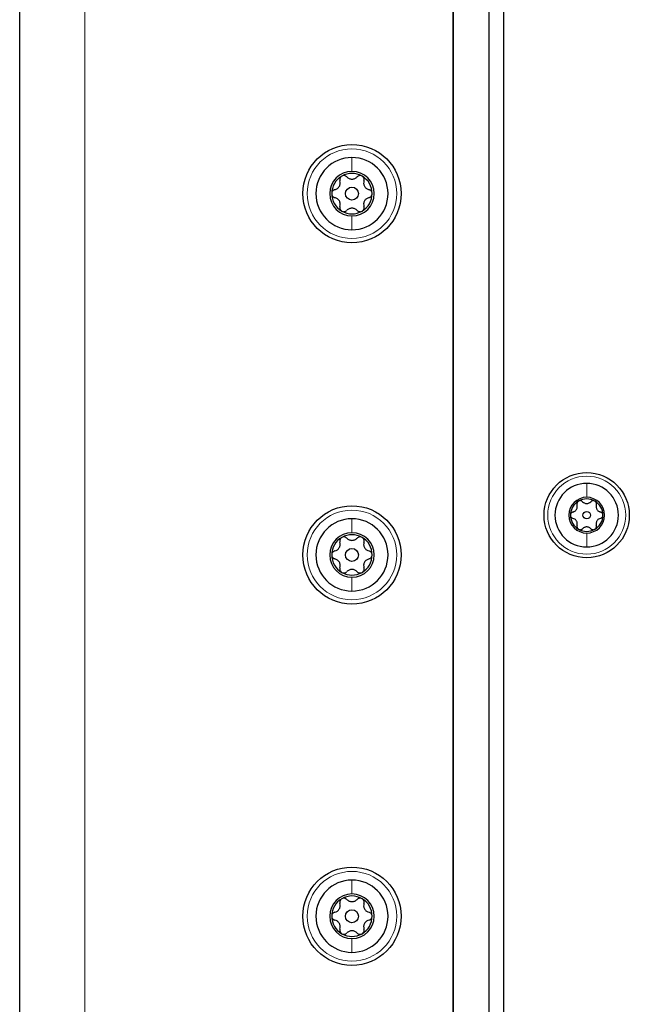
# Model space of a CAD drawing. Header units: millimetres. Extents: x 5 to 418, y 2 to 292.
# Tile 81 of 90: x 192 to 207, y 177 to 200. Entities that reach past the tile are written whole.
import ezdxf

# ---------------------------------------------------------------- set-up
doc = ezdxf.new("R2010")
doc.units = ezdxf.units.MM

msp = doc.modelspace()

# ---------------------------------------------------------------- linework, layer by layer
at = {"color": 7, "linetype": 'Continuous', "lineweight": 25}
for p, q in [((192.4889, 98.6404), (192.4889, 260.3071)), ((202.4889, 164.0571), (202.4889, 249.7237)), ((203.3222, 164.0571), (203.3222, 249.7237)), ((203.3222, 106.2237), (203.3222, 249.0571)), ((202.4889, 248.6345), (202.4889, 151.163)), ((203.6556, 217.9737), (203.6556, 158.6404))]:
    msp.add_line(p, q, dxfattribs=at)
at = {"color": 7, "linetype": 'Continuous', "lineweight": 18}
msp.add_line((193.9889, 260.3071), (193.9889, 98.6404), dxfattribs=at)
at = {"color": 7, "linetype": 'Continuous', "lineweight": 25}
for centre, radius in [((200.1556, 195.7237), 1.1333), ((200.1556, 195.7237), 0.1491), ((205.5722, 188.3071), 0.9833), ((200.1556, 187.3904), 1.1333), ((205.5722, 188.3071), 0.0863), ((200.1556, 187.3904), 0.1491), ((200.1556, 179.0571), 1.1333), ((200.1556, 179.0571), 0.1491)]:
    msp.add_circle(centre, radius, dxfattribs=at)
at = {"color": 7, "linetype": 'Continuous', "lineweight": 18}
for centre, radius in [((200.1556, 195.7237), 1.0333), ((205.5722, 188.3071), 0.9), ((200.1556, 187.3904), 1.0333), ((200.1556, 179.0571), 1.0333)]:
    msp.add_circle(centre, radius, dxfattribs=at)
at = {"color": 7, "linetype": 'Continuous', "lineweight": 25}
for centre, radius, start, end in [((200.1556, 195.7237), 0.8333, 90, 270), ((200.1556, 195.7237), 0.8333, 270, 90), ((200.1556, 195.7237), 0.5133, 90, 270), ((200.1556, 195.7237), 0.5133, 270, 90), ((200.1556, 195.7237), 0.4667, 120, 180), ((200.1556, 195.7237), 0.4667, 60, 120), ((200.1556, 195.7237), 0.4667, 0, 60), ((200.1556, 195.7237), 0.4667, 180, 240), ((200.1556, 195.7237), 0.4667, 300, 0), ((200.1556, 195.7237), 0.4667, 240, 300), ((205.5722, 188.3071), 0.7333, 90, 270), ((205.5722, 188.3071), 0.7333, 270, 90), ((205.5722, 188.3071), 0.4125, 90, 270), ((205.5722, 188.3071), 0.4125, 270, 90), ((205.5722, 188.3071), 0.375, 120, 180), ((205.5722, 188.3071), 0.375, 60, 120), ((205.5722, 188.3071), 0.375, 360, 60), ((205.5722, 188.3071), 0.375, 180, 240), ((205.5722, 188.3071), 0.375, 300, 360), ((200.1556, 187.3904), 0.8333, 90, 270), ((200.1556, 187.3904), 0.8333, 270, 90), ((200.1556, 187.3904), 0.5133, 90, 270), ((200.1556, 187.3904), 0.4667, 60, 120), ((200.1556, 187.3904), 0.5133, 270, 90), ((205.5722, 188.3071), 0.375, 240, 300), ((200.1556, 187.3904), 0.4667, 120, 180), ((200.1556, 187.3904), 0.4667, 360, 60), ((200.1556, 187.3904), 0.4667, 180, 240), ((200.1556, 187.3904), 0.4667, 300, 360), ((200.1556, 187.3904), 0.4667, 240, 300), ((200.1556, 179.0571), 0.8333, 90, 270), ((200.1556, 179.0571), 0.8333, 270, 90), ((200.1556, 179.0571), 0.5133, 90, 270), ((200.1556, 179.0571), 0.4667, 120, 180), ((200.1556, 179.0571), 0.4667, 60, 120), ((200.1556, 179.0571), 0.5133, 270, 90), ((200.1556, 179.0571), 0.4667, 0, 60), ((200.1556, 179.0571), 0.4667, 180, 240), ((200.1556, 179.0571), 0.4667, 300, 0), ((200.1556, 179.0571), 0.4667, 240, 300)]:
    msp.add_arc(centre, radius, start, end, dxfattribs=at)
at = {"color": 7, "linetype": 'Continuous', "lineweight": 18}
for points in [[(200.1556, 196.5571), (200.1556, 196.514), (200.1556, 196.4278), (200.1556, 196.3006), (200.1556, 196.2371)], [(200.1556, 194.8904), (200.1556, 194.9335), (200.1556, 195.0196), (200.1556, 195.1468), (200.1556, 195.2104)], [(205.5722, 189.0404), (205.5722, 188.9953), (205.5722, 188.905), (205.5722, 188.7814), (205.5722, 188.7196)], [(200.1556, 188.2237), (200.1556, 188.1806), (200.1556, 188.0945), (200.1556, 187.9673), (200.1556, 187.9037)], [(205.5722, 187.5737), (205.5722, 187.6188), (205.5722, 187.7091), (205.5722, 187.8327), (205.5722, 187.8946)], [(200.1556, 186.5571), (200.1556, 186.6001), (200.1556, 186.6863), (200.1556, 186.8135), (200.1556, 186.8771)], [(200.1556, 179.8904), (200.1556, 179.8473), (200.1556, 179.7612), (200.1556, 179.634), (200.1556, 179.5704)], [(200.1556, 178.2237), (200.1556, 178.2668), (200.1556, 178.3529), (200.1556, 178.4801), (200.1556, 178.5437)]]:
    msp.add_open_spline(points, degree=3, dxfattribs=at)
at = {"color": 7, "linetype": 'Continuous', "lineweight": 25}
for points, knots in [([(199.7607, 195.8145), (199.7807, 195.8215), (199.8108, 195.832), (199.8445, 195.8627), (199.8655, 195.8909), (199.8795, 195.9232), (199.8894, 195.968), (199.8835, 195.9994), (199.8795, 196.0203)], [0, 0, 0, 0, 0.2492203, 0.374358, 0.498948, 0.6240206, 0.749768, 1, 1, 1, 1]), ([(199.9222, 196.1279), (199.9133, 196.1214), (199.8955, 196.1085), (199.8799, 196.0799), (199.8736, 196.0492), (199.8775, 196.03), (199.8795, 196.0203)], [0, 0, 0, 0, 0.24985796, 0.49946675, 0.74901133, 1, 1, 1, 1]), ([(200.0368, 196.1111), (200.0294, 196.1176), (200.0147, 196.1307), (199.985, 196.1406), (199.9524, 196.1413), (199.9323, 196.1324), (199.9222, 196.1279)], [0, 0, 0, 0, 0.249806, 0.5000545, 0.7503094, 1, 1, 1, 1]), ([(200.0368, 196.1111), (200.0528, 196.0973), (200.0769, 196.0765), (200.1204, 196.0626), (200.1553, 196.0585), (200.1903, 196.0625), (200.234, 196.0763), (200.2582, 196.0972), (200.2744, 196.1111)], [0, 0, 0, 0, 0.24919366, 0.37433011, 0.49892527, 0.62400376, 0.74975694, 1, 1, 1, 1]), ([(200.3889, 196.1279), (200.3789, 196.1324), (200.3588, 196.1413), (200.3261, 196.1406), (200.2965, 196.1307), (200.2817, 196.1176), (200.2744, 196.1111)], [0, 0, 0, 0, 0.250032, 0.4996317, 0.7492275, 1, 1, 1, 1]), ([(200.4317, 196.0203), (200.4336, 196.0299), (200.4376, 196.0492), (200.4313, 196.0798), (200.4156, 196.1085), (200.3978, 196.1214), (200.3889, 196.1279)], [0, 0, 0, 0, 0.249816, 0.4999076, 0.7501199, 1, 1, 1, 1]), ([(200.4317, 196.0203), (200.4277, 195.9995), (200.4217, 195.9682), (200.4315, 195.9236), (200.4454, 195.8913), (200.4663, 195.8631), (200.5002, 195.8321), (200.5303, 195.8215), (200.5504, 195.8145)], [0, 0, 0, 0, 0.24921908, 0.37435669, 0.49894691, 0.62401981, 0.74976746, 1, 1, 1, 1]), ([(199.7607, 195.8145), (199.7514, 195.8114), (199.7327, 195.8052), (199.7093, 195.7845), (199.6923, 195.7566), (199.69, 195.7347), (199.6889, 195.7237)], [0, 0, 0, 0, 0.2498531, 0.4999013, 0.7501145, 1, 1, 1, 1]), ([(200.6222, 195.7237), (200.6211, 195.7347), (200.6188, 195.7565), (200.6019, 195.7844), (200.5785, 195.8052), (200.5598, 195.8114), (200.5504, 195.8145)], [0, 0, 0, 0, 0.2499898, 0.4996108, 0.7491272, 1, 1, 1, 1]), ([(199.6889, 195.7237), (199.69, 195.7128), (199.6923, 195.6909), (199.7093, 195.663), (199.7327, 195.6423), (199.7513, 195.636), (199.7607, 195.6329)], [0, 0, 0, 0, 0.2499898, 0.4996108, 0.7491272, 1, 1, 1, 1]), ([(199.8795, 195.4272), (199.8834, 195.448), (199.8894, 195.4792), (199.8797, 195.5238), (199.8658, 195.5561), (199.8448, 195.5844), (199.811, 195.6154), (199.7808, 195.6259), (199.7607, 195.6329)], [0, 0, 0, 0, 0.2492191, 0.3743567, 0.4989469, 0.6240198, 0.7497675, 1, 1, 1, 1]), ([(200.5504, 195.6329), (200.5304, 195.6259), (200.5004, 195.6155), (200.4666, 195.5847), (200.4456, 195.5565), (200.4316, 195.5243), (200.4217, 195.4795), (200.4277, 195.4481), (200.4317, 195.4272)], [0, 0, 0, 0, 0.2492203, 0.374358, 0.498948, 0.6240206, 0.749768, 1, 1, 1, 1]), ([(200.5504, 195.6329), (200.5598, 195.636), (200.5784, 195.6422), (200.6018, 195.663), (200.6188, 195.6909), (200.6211, 195.7128), (200.6222, 195.7237)], [0, 0, 0, 0, 0.24985308, 0.49990135, 0.75011449, 1, 1, 1, 1]), ([(199.8795, 195.4272), (199.8775, 195.4175), (199.8736, 195.3983), (199.8798, 195.3676), (199.8955, 195.3389), (199.9133, 195.326), (199.9222, 195.3196)], [0, 0, 0, 0, 0.249816, 0.4999076, 0.7501199, 1, 1, 1, 1]), ([(199.9222, 195.3196), (199.9323, 195.3151), (199.9524, 195.3061), (199.985, 195.3069), (200.0147, 195.3168), (200.0294, 195.3298), (200.0368, 195.3363)], [0, 0, 0, 0, 0.25003202, 0.49963172, 0.74922753, 1, 1, 1, 1]), ([(200.2744, 195.3363), (200.2583, 195.3502), (200.2342, 195.371), (200.1907, 195.3848), (200.1558, 195.3889), (200.1209, 195.3849), (200.0771, 195.3711), (200.0529, 195.3502), (200.0368, 195.3363)], [0, 0, 0, 0, 0.2491937, 0.3743301, 0.4989253, 0.6240038, 0.7497569, 1, 1, 1, 1]), ([(200.2744, 195.3363), (200.2817, 195.3298), (200.2964, 195.3168), (200.3261, 195.3069), (200.3588, 195.3061), (200.3789, 195.3151), (200.3889, 195.3196)], [0, 0, 0, 0, 0.249806, 0.5000545, 0.7503094, 1, 1, 1, 1]), ([(200.3889, 195.3196), (200.3978, 195.326), (200.4156, 195.3389), (200.4313, 195.3676), (200.4376, 195.3982), (200.4336, 195.4175), (200.4317, 195.4272)], [0, 0, 0, 0, 0.249858, 0.4994668, 0.7490113, 1, 1, 1, 1]), ([(205.2549, 188.38), (205.271, 188.3856), (205.2952, 188.3941), (205.3223, 188.4188), (205.3391, 188.4414), (205.3504, 188.4673), (205.3584, 188.5033), (205.3536, 188.5286), (205.3504, 188.5454)], [0, 0, 0, 0, 0.249201, 0.3743378, 0.4989316, 0.6240084, 0.74976, 1, 1, 1, 1]), ([(205.3847, 188.6318), (205.3776, 188.6266), (205.3633, 188.6163), (205.3507, 188.5933), (205.3456, 188.5686), (205.3488, 188.5531), (205.3504, 188.5454)], [0, 0, 0, 0, 0.2498571, 0.4994664, 0.7490114, 1, 1, 1, 1]), ([(205.4768, 188.6183), (205.4709, 188.6236), (205.4591, 188.6341), (205.4352, 188.642), (205.4089, 188.6426), (205.3928, 188.6354), (205.3847, 188.6318)], [0, 0, 0, 0, 0.24980712, 0.50005507, 0.75030939, 1, 1, 1, 1]), ([(205.4768, 188.6183), (205.4897, 188.6072), (205.509, 188.5905), (205.544, 188.5794), (205.572, 188.5761), (205.6001, 188.5793), (205.6353, 188.5904), (205.6547, 188.6072), (205.6677, 188.6183)], [0, 0, 0, 0, 0.2491679, 0.3743031, 0.4989033, 0.6239875, 0.7497462, 1, 1, 1, 1]), ([(205.7597, 188.6318), (205.7517, 188.6354), (205.7355, 188.6426), (205.7093, 188.642), (205.6855, 188.6341), (205.6736, 188.6236), (205.6677, 188.6183)], [0, 0, 0, 0, 0.250033, 0.4996315, 0.7492277, 1, 1, 1, 1]), ([(205.7941, 188.5454), (205.7957, 188.5531), (205.7988, 188.5686), (205.7938, 188.5932), (205.7812, 188.6163), (205.7669, 188.6266), (205.7597, 188.6318)], [0, 0, 0, 0, 0.2498147, 0.4999078, 0.7501201, 1, 1, 1, 1]), ([(205.7941, 188.5454), (205.7909, 188.5286), (205.7861, 188.5035), (205.794, 188.4677), (205.8051, 188.4418), (205.822, 188.419), (205.8491, 188.3941), (205.8734, 188.3857), (205.8895, 188.38)], [0, 0, 0, 0, 0.2491995, 0.3743362, 0.4989302, 0.6240074, 0.7497593, 1, 1, 1, 1]), ([(205.2549, 188.38), (205.2474, 188.3775), (205.2325, 188.3725), (205.2136, 188.3559), (205.2, 188.3334), (205.1981, 188.3158), (205.1972, 188.3071)], [0, 0, 0, 0, 0.2498519, 0.4999015, 0.7501147, 1, 1, 1, 1]), ([(205.1972, 188.3071), (205.1981, 188.2983), (205.2, 188.2807), (205.2136, 188.2583), (205.2324, 188.2416), (205.2474, 188.2366), (205.2549, 188.2341)], [0, 0, 0, 0, 0.2499907, 0.4996106, 0.7491271, 1, 1, 1, 1]), ([(205.9472, 188.3071), (205.9463, 188.3158), (205.9445, 188.3334), (205.9309, 188.3558), (205.9121, 188.3725), (205.8971, 188.3775), (205.8895, 188.38)], [0, 0, 0, 0, 0.24999065, 0.49961057, 0.74912711, 1, 1, 1, 1]), ([(205.8895, 188.2341), (205.897, 188.2366), (205.912, 188.2416), (205.9308, 188.2582), (205.9445, 188.2807), (205.9463, 188.2983), (205.9472, 188.3071)], [0, 0, 0, 0, 0.2498519, 0.4999015, 0.7501147, 1, 1, 1, 1]), ([(205.3504, 188.0687), (205.3536, 188.0855), (205.3584, 188.1106), (205.3505, 188.1464), (205.3394, 188.1724), (205.3225, 188.1951), (205.2953, 188.22), (205.2711, 188.2284), (205.2549, 188.2341)], [0, 0, 0, 0, 0.2491995, 0.3743362, 0.4989302, 0.6240074, 0.7497593, 1, 1, 1, 1]), ([(205.3504, 188.0687), (205.3488, 188.061), (205.3456, 188.0455), (205.3507, 188.0209), (205.3632, 187.9978), (205.3776, 187.9875), (205.3847, 187.9823)], [0, 0, 0, 0, 0.2498147, 0.4999078, 0.7501201, 1, 1, 1, 1]), ([(205.7597, 187.9823), (205.7669, 187.9875), (205.7812, 187.9978), (205.7938, 188.0209), (205.7988, 188.0455), (205.7957, 188.061), (205.7941, 188.0687)], [0, 0, 0, 0, 0.2498571, 0.4994664, 0.7490114, 1, 1, 1, 1]), ([(205.8895, 188.2341), (205.8735, 188.2285), (205.8493, 188.2201), (205.8222, 188.1954), (205.8053, 188.1727), (205.7941, 188.1468), (205.7861, 188.1108), (205.7909, 188.0855), (205.7941, 188.0687)], [0, 0, 0, 0, 0.249201, 0.3743378, 0.4989316, 0.6240084, 0.74976, 1, 1, 1, 1]), ([(205.3847, 187.9823), (205.3928, 187.9787), (205.4089, 187.9715), (205.4352, 187.9721), (205.459, 187.98), (205.4709, 187.9905), (205.4768, 187.9958)], [0, 0, 0, 0, 0.250033, 0.4996315, 0.7492277, 1, 1, 1, 1]), ([(205.6677, 187.9958), (205.6548, 188.0069), (205.6354, 188.0236), (205.6005, 188.0347), (205.5725, 188.038), (205.5444, 188.0348), (205.5092, 188.0237), (205.4897, 188.0069), (205.4768, 187.9958)], [0, 0, 0, 0, 0.2491679, 0.3743031, 0.4989033, 0.6239875, 0.7497462, 1, 1, 1, 1]), ([(205.6677, 187.9958), (205.6736, 187.9905), (205.6854, 187.9801), (205.7093, 187.9721), (205.7355, 187.9715), (205.7517, 187.9787), (205.7597, 187.9823)], [0, 0, 0, 0, 0.2498071, 0.5000551, 0.7503094, 1, 1, 1, 1]), ([(199.7607, 187.4812), (199.7807, 187.4882), (199.8108, 187.4987), (199.8445, 187.5294), (199.8655, 187.5576), (199.8795, 187.5898), (199.8894, 187.6346), (199.8835, 187.666), (199.8795, 187.6869)], [0, 0, 0, 0, 0.2492203, 0.374358, 0.498948, 0.6240206, 0.749768, 1, 1, 1, 1]), ([(199.9222, 187.7945), (199.9133, 187.7881), (199.8955, 187.7752), (199.8799, 187.7466), (199.8736, 187.7159), (199.8775, 187.6966), (199.8795, 187.6869)], [0, 0, 0, 0, 0.249858, 0.4994668, 0.7490113, 1, 1, 1, 1]), ([(200.0368, 187.7778), (200.0294, 187.7843), (200.0147, 187.7973), (199.985, 187.8072), (199.9524, 187.808), (199.9323, 187.799), (199.9222, 187.7945)], [0, 0, 0, 0, 0.249806, 0.5000545, 0.7503094, 1, 1, 1, 1]), ([(200.0368, 187.7778), (200.0528, 187.7639), (200.0769, 187.7431), (200.1204, 187.7293), (200.1553, 187.7252), (200.1903, 187.7292), (200.234, 187.743), (200.2582, 187.7639), (200.2744, 187.7778)], [0, 0, 0, 0, 0.2491937, 0.3743301, 0.4989253, 0.6240038, 0.7497569, 1, 1, 1, 1]), ([(200.3889, 187.7945), (200.3789, 187.799), (200.3588, 187.808), (200.3261, 187.8072), (200.2965, 187.7974), (200.2817, 187.7843), (200.2744, 187.7778)], [0, 0, 0, 0, 0.250032, 0.4996317, 0.7492275, 1, 1, 1, 1]), ([(200.4317, 187.6869), (200.4336, 187.6966), (200.4376, 187.7158), (200.4313, 187.7465), (200.4156, 187.7752), (200.3978, 187.7881), (200.3889, 187.7945)], [0, 0, 0, 0, 0.249816, 0.4999076, 0.7501199, 1, 1, 1, 1]), ([(200.4317, 187.6869), (200.4277, 187.6661), (200.4217, 187.6349), (200.4315, 187.5903), (200.4454, 187.558), (200.4663, 187.5297), (200.5002, 187.4987), (200.5303, 187.4882), (200.5504, 187.4812)], [0, 0, 0, 0, 0.2492191, 0.3743567, 0.4989469, 0.6240198, 0.7497675, 1, 1, 1, 1]), ([(199.7607, 187.4812), (199.7514, 187.4781), (199.7327, 187.4719), (199.7093, 187.4511), (199.6923, 187.4232), (199.69, 187.4013), (199.6889, 187.3904)], [0, 0, 0, 0, 0.2498531, 0.4999013, 0.7501145, 1, 1, 1, 1]), ([(199.6889, 187.3904), (199.69, 187.3794), (199.6923, 187.3576), (199.7093, 187.3297), (199.7327, 187.3089), (199.7513, 187.3027), (199.7607, 187.2996)], [0, 0, 0, 0, 0.2499898, 0.4996108, 0.7491272, 1, 1, 1, 1]), ([(200.6222, 187.3904), (200.6211, 187.4013), (200.6188, 187.4232), (200.6019, 187.4511), (200.5785, 187.4719), (200.5598, 187.4781), (200.5504, 187.4812)], [0, 0, 0, 0, 0.2499898, 0.4996108, 0.7491272, 1, 1, 1, 1]), ([(200.5504, 187.2996), (200.5598, 187.3027), (200.5784, 187.3089), (200.6018, 187.3296), (200.6188, 187.3576), (200.6211, 187.3794), (200.6222, 187.3904)], [0, 0, 0, 0, 0.2498531, 0.4999013, 0.7501145, 1, 1, 1, 1]), ([(199.8795, 187.0938), (199.8834, 187.1146), (199.8894, 187.1459), (199.8797, 187.1905), (199.8658, 187.2228), (199.8448, 187.251), (199.811, 187.282), (199.7808, 187.2926), (199.7607, 187.2996)], [0, 0, 0, 0, 0.2492191, 0.3743567, 0.4989469, 0.6240198, 0.7497675, 1, 1, 1, 1]), ([(200.5504, 187.2996), (200.5304, 187.2926), (200.5004, 187.2821), (200.4666, 187.2514), (200.4456, 187.2232), (200.4316, 187.1909), (200.4217, 187.1461), (200.4277, 187.1147), (200.4317, 187.0938)], [0, 0, 0, 0, 0.2492203, 0.374358, 0.498948, 0.6240206, 0.749768, 1, 1, 1, 1]), ([(199.8795, 187.0938), (199.8775, 187.0842), (199.8736, 187.065), (199.8798, 187.0343), (199.8955, 187.0056), (199.9133, 186.9927), (199.9222, 186.9862)], [0, 0, 0, 0, 0.249816, 0.4999076, 0.7501199, 1, 1, 1, 1]), ([(199.9222, 186.9862), (199.9323, 186.9817), (199.9524, 186.9728), (199.985, 186.9735), (200.0147, 186.9834), (200.0294, 186.9965), (200.0368, 187.003)], [0, 0, 0, 0, 0.250032, 0.4996317, 0.7492275, 1, 1, 1, 1]), ([(200.2744, 187.003), (200.2583, 187.0169), (200.2342, 187.0376), (200.1907, 187.0515), (200.1558, 187.0556), (200.1209, 187.0516), (200.0771, 187.0378), (200.0529, 187.0169), (200.0368, 187.003)], [0, 0, 0, 0, 0.2491937, 0.3743301, 0.4989253, 0.6240038, 0.7497569, 1, 1, 1, 1]), ([(200.2744, 187.003), (200.2817, 186.9965), (200.2964, 186.9834), (200.3261, 186.9735), (200.3588, 186.9728), (200.3789, 186.9818), (200.3889, 186.9862)], [0, 0, 0, 0, 0.249806, 0.5000545, 0.7503094, 1, 1, 1, 1]), ([(200.3889, 186.9862), (200.3978, 186.9927), (200.4156, 187.0056), (200.4313, 187.0342), (200.4376, 187.0649), (200.4336, 187.0842), (200.4317, 187.0938)], [0, 0, 0, 0, 0.249858, 0.4994668, 0.7490113, 1, 1, 1, 1]), ([(199.9222, 179.4612), (199.9133, 179.4548), (199.8955, 179.4419), (199.8799, 179.4132), (199.8736, 179.3826), (199.8775, 179.3633), (199.8795, 179.3536)], [0, 0, 0, 0, 0.249858, 0.4994668, 0.7490113, 1, 1, 1, 1]), ([(200.0368, 179.4444), (200.0294, 179.4509), (200.0147, 179.464), (199.985, 179.4739), (199.9524, 179.4747), (199.9323, 179.4657), (199.9222, 179.4612)], [0, 0, 0, 0, 0.249806, 0.5000545, 0.7503094, 1, 1, 1, 1]), ([(200.0368, 179.4444), (200.0528, 179.4306), (200.0769, 179.4098), (200.1204, 179.3959), (200.1553, 179.3919), (200.1903, 179.3959), (200.234, 179.4097), (200.2582, 179.4305), (200.2744, 179.4444)], [0, 0, 0, 0, 0.2491937, 0.3743301, 0.4989253, 0.6240038, 0.7497569, 1, 1, 1, 1]), ([(200.3889, 179.4612), (200.3789, 179.4657), (200.3588, 179.4747), (200.3261, 179.4739), (200.2965, 179.464), (200.2817, 179.451), (200.2744, 179.4444)], [0, 0, 0, 0, 0.250032, 0.4996317, 0.7492275, 1, 1, 1, 1]), ([(200.4317, 179.3536), (200.4336, 179.3632), (200.4376, 179.3825), (200.4313, 179.4131), (200.4156, 179.4418), (200.3978, 179.4548), (200.3889, 179.4612)], [0, 0, 0, 0, 0.249816, 0.4999076, 0.7501199, 1, 1, 1, 1]), ([(199.7607, 179.1479), (199.7807, 179.1548), (199.8108, 179.1653), (199.8445, 179.1961), (199.8655, 179.2242), (199.8795, 179.2565), (199.8894, 179.3013), (199.8835, 179.3327), (199.8795, 179.3536)], [0, 0, 0, 0, 0.2492203, 0.374358, 0.498948, 0.6240206, 0.749768, 1, 1, 1, 1]), ([(200.4317, 179.3536), (200.4277, 179.3328), (200.4217, 179.3015), (200.4315, 179.2569), (200.4454, 179.2247), (200.4663, 179.1964), (200.5002, 179.1654), (200.5303, 179.1549), (200.5504, 179.1479)], [0, 0, 0, 0, 0.2492191, 0.3743567, 0.4989469, 0.6240198, 0.7497675, 1, 1, 1, 1]), ([(199.7607, 179.1479), (199.7514, 179.1448), (199.7327, 179.1385), (199.7093, 179.1178), (199.6923, 179.0899), (199.69, 179.068), (199.6889, 179.0571)], [0, 0, 0, 0, 0.2498531, 0.4999013, 0.7501145, 1, 1, 1, 1]), ([(199.6889, 179.0571), (199.69, 179.0461), (199.6923, 179.0242), (199.7093, 178.9963), (199.7327, 178.9756), (199.7513, 178.9694), (199.7607, 178.9662)], [0, 0, 0, 0, 0.2499898, 0.4996108, 0.7491272, 1, 1, 1, 1]), ([(199.8795, 178.7605), (199.8834, 178.7813), (199.8894, 178.8126), (199.8797, 178.8572), (199.8658, 178.8894), (199.8448, 178.9177), (199.811, 178.9487), (199.7808, 178.9592), (199.7607, 178.9662)], [0, 0, 0, 0, 0.2492191, 0.3743567, 0.4989469, 0.6240198, 0.7497675, 1, 1, 1, 1]), ([(200.5504, 178.9662), (200.5304, 178.9593), (200.5004, 178.9488), (200.4666, 178.918), (200.4456, 178.8899), (200.4316, 178.8576), (200.4217, 178.8128), (200.4277, 178.7814), (200.4317, 178.7605)], [0, 0, 0, 0, 0.2492203, 0.374358, 0.498948, 0.6240206, 0.749768, 1, 1, 1, 1]), ([(200.6222, 179.0571), (200.6211, 179.068), (200.6188, 179.0899), (200.6019, 179.1178), (200.5785, 179.1385), (200.5598, 179.1447), (200.5504, 179.1479)], [0, 0, 0, 0, 0.2499898, 0.4996108, 0.7491272, 1, 1, 1, 1]), ([(200.5504, 178.9662), (200.5598, 178.9693), (200.5784, 178.9756), (200.6018, 178.9963), (200.6188, 179.0242), (200.6211, 179.0461), (200.6222, 179.0571)], [0, 0, 0, 0, 0.2498531, 0.4999013, 0.7501145, 1, 1, 1, 1]), ([(199.8795, 178.7605), (199.8775, 178.7509), (199.8736, 178.7316), (199.8798, 178.701), (199.8955, 178.6723), (199.9133, 178.6594), (199.9222, 178.6529)], [0, 0, 0, 0, 0.249816, 0.4999076, 0.7501199, 1, 1, 1, 1]), ([(200.3889, 178.6529), (200.3978, 178.6594), (200.4156, 178.6722), (200.4313, 178.7009), (200.4376, 178.7315), (200.4336, 178.7508), (200.4317, 178.7605)], [0, 0, 0, 0, 0.249858, 0.4994668, 0.7490113, 1, 1, 1, 1]), ([(199.9222, 178.6529), (199.9323, 178.6484), (199.9524, 178.6394), (199.985, 178.6402), (200.0147, 178.6501), (200.0294, 178.6631), (200.0368, 178.6697)], [0, 0, 0, 0, 0.250032, 0.4996317, 0.7492275, 1, 1, 1, 1]), ([(200.2744, 178.6697), (200.2583, 178.6835), (200.2342, 178.7043), (200.1907, 178.7182), (200.1558, 178.7223), (200.1209, 178.7183), (200.0771, 178.7045), (200.0529, 178.6836), (200.0368, 178.6697)], [0, 0, 0, 0, 0.2491937, 0.3743301, 0.4989253, 0.6240038, 0.7497569, 1, 1, 1, 1]), ([(200.2744, 178.6697), (200.2817, 178.6632), (200.2964, 178.6501), (200.3261, 178.6402), (200.3588, 178.6394), (200.3789, 178.6484), (200.3889, 178.6529)], [0, 0, 0, 0, 0.249806, 0.5000545, 0.7503094, 1, 1, 1, 1])]:
    msp.add_open_spline(points, degree=3, knots=knots, dxfattribs=at)

doc.saveas('drawing.dxf')
